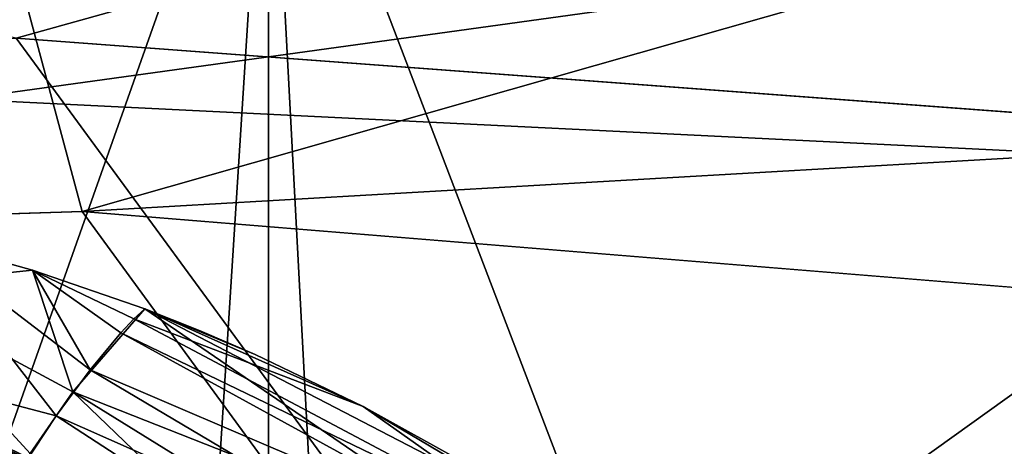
# Model space of a CAD drawing. Header units: metres. Extents: x -904 to 0, y -908 to 0.
# Tile 145 of 161: x -243.12 to -228.05, y -62.97 to -56.44. Entities that reach past the tile are written whole.
import ezdxf

# ---------------------------------------------------------------- set-up
doc = ezdxf.new("R2010")
doc.units = ezdxf.units.M

msp = doc.modelspace()

# ---------------------------------------------------------------- linework, layer by layer
at = {"layer": 'top'}
for points in [[(-309.819092, -35.76218, 661.837402), (-273.930634, -181.154114, 658.030212), (-240.85585, -152.154388, 658.789612)], [(-279.947052, -47.014355, 661.542725), (-309.819092, -35.76218, 661.837402), (-240.85585, -152.154388, 658.789612)], [(-240.85585, -152.154388, 658.789612), (-242.681458, -75.321487, 660.801575), (-279.947052, -47.014355, 661.542725)], [(-242.681458, -75.321487, 660.801575), (-251.280319, -61.069084, 661.174744), (-279.947052, -47.014355, 661.542725)], [(-245.317902, -51.56432, 228.596802), (-242.650131, -103.940552, 237.516327), (-263.57016, -110.645126, 244.626434)], [(-239.308899, -51.564125, 2023.590088), (-248.179916, -58.419704, 2018.239624), (-243.973892, -64.718933, 2019.135254)], [(-239.308899, -51.564125, 2023.590088), (-248.175079, -51.564159, 2019.448486), (-248.179916, -58.419704, 2018.239624)], [(-245.317902, -51.56432, 228.596802), (-239.314407, -51.557915, 226.902679), (-242.650131, -103.940552, 237.516327)], [(-239.308945, -68.97316, 2020.520264), (-239.308899, -51.564125, 2023.590088), (-243.973892, -64.718933, 2019.135254)], [(-239.314407, -51.557915, 226.902679), (-221.221985, -98.890182, 230.553024), (-242.650131, -103.940552, 237.516327)], [(-239.314407, -51.557915, 226.902679), (-223.390884, -52.226067, 222.615555), (-221.221985, -98.890182, 230.553024)], [(-238.349701, -69.641556, 2020.829956), (-239.308899, -51.564125, 2023.590088), (-239.308945, -68.97316, 2020.520264)], [(-215.261292, -53.091984, 2033.126709), (-239.308899, -51.564125, 2023.590088), (-238.349701, -69.641556, 2020.829956)], [(-248.986176, -60.178795, 750.940918), (-242.390198, -63.443642, 796.162354), (-265.133575, -52.875401, 795.994263)], [(-265.133575, -52.875401, 795.994263), (-242.390198, -63.443642, 796.162354), (-261.811066, -54.986488, 841.331909)], [(-231.739731, -72.907059, 2023.114502), (-215.261292, -53.091984, 2033.126709), (-238.349701, -69.641556, 2020.829956)], [(-231.739731, -72.907059, 2023.114502), (-224.452255, -74.390381, 2025.841675), (-215.261292, -53.091984, 2033.126709)], [(-261.811066, -54.986488, 841.331909), (-238.295258, -66.105843, 841.579407), (-260.638489, -56.582916, 886.756042)], [(-242.390198, -63.443642, 796.162354), (-238.295258, -66.105843, 841.579407), (-261.811066, -54.986488, 841.331909)], [(-251.154343, -61.122116, 661.569153), (-238.33371, -66.588646, 706.081116), (-258.0224, -56.306564, 706.032776)], [(-258.0224, -56.306564, 706.032776), (-238.33371, -66.588646, 706.081116), (-248.986176, -60.178795, 750.940918)], [(-261.458008, -57.706783, 932.164246), (-260.638489, -56.582916, 886.756042), (-236.636642, -68.198532, 887.077698)], [(-260.638489, -56.582916, 886.756042), (-238.295258, -66.105843, 841.579407), (-236.636642, -68.198532, 887.077698)], [(-261.458008, -57.706783, 932.164246), (-236.880447, -69.975159, 932.550049), (-265.13623, -58.537857, 977.415955)], [(-236.880447, -69.975159, 932.550049), (-261.458008, -57.706783, 932.164246), (-236.636642, -68.198532, 887.077698)], [(-265.13623, -58.537857, 977.415955), (-240.725616, -70.70665, 977.855347), (-270.957214, -60.12051, 1022.408875)], [(-265.13623, -58.537857, 977.415955), (-236.880447, -69.975159, 932.550049), (-240.725616, -70.70665, 977.855347)], [(-244.663727, -59.789856, 2014.891479), (-242.559174, -62.50666, 2017.408447), (-245.995422, -61.60281, 2015.587891)], [(-244.663773, -59.78989, 2014.891357), (-245.302017, -60.525383, 2015.717651), (-242.922729, -60.276382, 2015.392822)], [(-244.663742, -59.789871, 2014.891479), (-244.663773, -59.78989, 2014.891357), (-242.922729, -60.276382, 2015.392822)], [(-242.922714, -60.276363, 2015.392822), (-244.663727, -59.789856, 2014.891479), (-244.663742, -59.789871, 2014.891479)], [(-242.922714, -60.276363, 2015.392822), (-244.663742, -59.789871, 2014.891479), (-242.922729, -60.276382, 2015.392822)], [(-242.922684, -60.276348, 2015.392822), (-244.663727, -59.789856, 2014.891479), (-242.922714, -60.276363, 2015.392822)], [(-242.559174, -62.50666, 2017.408447), (-244.663727, -59.789856, 2014.891479), (-242.040283, -61.800407, 2017.140625)], [(-244.663727, -59.789856, 2014.891479), (-242.922684, -60.276348, 2015.392822), (-242.040283, -61.800407, 2017.140625)], [(-270.957214, -60.12051, 1022.408875), (-240.725616, -70.70665, 977.855347), (-246.042374, -72.074631, 1022.901794)], [(-238.33371, -66.588646, 706.081116), (-228.169373, -71.188133, 751.055359), (-248.986176, -60.178795, 750.940918)], [(-248.986176, -60.178795, 750.940918), (-228.169373, -71.188133, 751.055359), (-242.390198, -63.443642, 796.162354)], [(-245.302017, -60.525383, 2015.717651), (-242.304413, -62.135075, 2017.296509), (-242.922729, -60.276382, 2015.392822)], [(-242.922729, -60.276382, 2015.392822), (-241.203369, -60.868935, 2015.853882), (-242.922714, -60.276363, 2015.392822)], [(-242.922729, -60.276382, 2015.392822), (-242.304413, -62.135075, 2017.296509), (-241.203369, -60.868935, 2015.853882)], [(-241.203339, -60.868916, 2015.853882), (-242.922684, -60.276348, 2015.392822), (-242.922714, -60.276363, 2015.392822)], [(-241.203369, -60.868935, 2015.853882), (-241.203339, -60.868916, 2015.853882), (-242.922714, -60.276363, 2015.392822)], [(-241.203308, -60.8689, 2015.853882), (-242.922684, -60.276348, 2015.392822), (-241.203339, -60.868916, 2015.853882)], [(-242.040283, -61.800407, 2017.140625), (-242.922684, -60.276348, 2015.392822), (-241.569656, -61.232773, 2016.600708)], [(-242.922684, -60.276348, 2015.392822), (-241.369843, -61.021999, 2016.247803), (-241.569656, -61.232773, 2016.600708)], [(-241.203278, -60.868896, 2015.853882), (-241.203293, -60.868912, 2015.853882), (-242.922684, -60.276348, 2015.392822)], [(-241.203293, -60.868912, 2015.853882), (-241.369843, -61.021999, 2016.247803), (-242.922684, -60.276348, 2015.392822)], [(-241.203308, -60.8689, 2015.853882), (-241.203293, -60.868896, 2015.853882), (-242.922684, -60.276348, 2015.392822)], [(-241.203293, -60.868896, 2015.853882), (-241.203293, -60.868896, 2015.853882), (-242.922684, -60.276348, 2015.392822)], [(-242.922684, -60.276348, 2015.392822), (-241.203293, -60.868896, 2015.853882), (-241.203293, -60.868896, 2015.853882)], [(-241.203293, -60.868896, 2015.853882), (-241.203278, -60.868896, 2015.853882), (-242.922684, -60.276348, 2015.392822)], [(-242.304413, -62.135075, 2017.296509), (-245.302017, -60.525383, 2015.717651), (-242.955902, -63.078804, 2017.393433)], [(-245.302017, -60.525383, 2015.717651), (-243.515701, -64.00872, 2017.009888), (-242.955902, -63.078804, 2017.393433)], [(-242.304413, -62.135075, 2017.296509), (-235.321075, -64.893387, 2018.464233), (-241.203369, -60.868935, 2015.853882)], [(-241.369843, -61.021999, 2016.247803), (-241.203293, -60.868912, 2015.853882), (-237.858414, -62.363125, 2016.646973)], [(-241.203339, -60.868916, 2015.853882), (-241.203369, -60.868935, 2015.853882), (-237.858429, -62.363094, 2016.646851)], [(-235.321075, -64.893387, 2018.464233), (-234.679367, -64.248306, 2017.259521), (-241.203369, -60.868935, 2015.853882)], [(-241.203369, -60.868935, 2015.853882), (-234.679367, -64.248306, 2017.259521), (-237.858429, -62.363094, 2016.646851)], [(-240.354156, -61.204361, 2016.068481), (-241.203308, -60.8689, 2015.853882), (-241.203339, -60.868916, 2015.853882)], [(-240.354156, -61.204361, 2016.068481), (-241.203339, -60.868916, 2015.853882), (-239.513123, -61.565487, 2016.272339)], [(-241.203339, -60.868916, 2015.853882), (-237.858429, -62.363094, 2016.646851), (-239.513123, -61.565487, 2016.272339)], [(-241.203293, -60.868896, 2015.853882), (-241.203308, -60.8689, 2015.853882), (-240.354156, -61.204361, 2016.068481)], [(-241.203293, -60.868912, 2015.853882), (-241.203278, -60.868896, 2015.853882), (-239.513107, -61.565487, 2016.272339)], [(-241.203278, -60.868896, 2015.853882), (-241.203293, -60.868896, 2015.853882), (-239.513107, -61.565487, 2016.272339)], [(-239.513107, -61.565487, 2016.272339), (-241.203293, -60.868896, 2015.853882), (-240.354141, -61.204361, 2016.068481)], [(-241.203293, -60.868896, 2015.853882), (-241.203293, -60.868896, 2015.853882), (-240.354141, -61.204361, 2016.068481)], [(-240.354141, -61.204361, 2016.068481), (-241.203293, -60.868896, 2015.853882), (-240.354141, -61.204361, 2016.068481)], [(-241.203293, -60.868896, 2015.853882), (-241.203293, -60.868896, 2015.853882), (-240.354141, -61.204361, 2016.068481)], [(-240.354141, -61.204361, 2016.068481), (-241.203293, -60.868896, 2015.853882), (-240.354156, -61.204361, 2016.068481)], [(-237.858414, -62.363125, 2016.646973), (-241.203293, -60.868912, 2015.853882), (-239.513107, -61.565487, 2016.272339)], [(-239.513107, -61.565487, 2016.272339), (-241.203278, -60.868896, 2015.853882), (-239.513107, -61.565487, 2016.272339)], [(-241.569656, -61.232773, 2016.600708), (-241.369843, -61.021999, 2016.247803), (-234.902328, -64.454865, 2017.775391)], [(-234.902328, -64.454865, 2017.775391), (-241.369843, -61.021999, 2016.247803), (-237.858414, -62.363125, 2016.646973)], [(-251.154343, -61.122116, 661.569153), (-251.280319, -61.069084, 661.174744), (-242.681458, -75.321487, 660.801575)], [(-238.33371, -66.588646, 706.081116), (-251.154343, -61.122116, 661.569153), (-238.338226, -71.66597, 691.690125)], [(-238.338226, -71.66597, 691.690125), (-251.154343, -61.122116, 661.569153), (-242.681458, -75.321487, 660.801575)], [(-242.040283, -61.800407, 2017.140625), (-241.569656, -61.232773, 2016.600708), (-235.169952, -64.737556, 2018.245239)], [(-235.169952, -64.737556, 2018.245239), (-241.569656, -61.232773, 2016.600708), (-234.902328, -64.454865, 2017.775391)], [(-240.354156, -61.204361, 2016.068481), (-239.513123, -61.565487, 2016.272339), (-240.354141, -61.204361, 2016.068481)], [(-239.513123, -61.565487, 2016.272339), (-239.513123, -61.565487, 2016.272339), (-240.354141, -61.204361, 2016.068481)], [(-239.513123, -61.565487, 2016.272339), (-239.513107, -61.565487, 2016.272339), (-240.354141, -61.204361, 2016.068481)], [(-240.354141, -61.204361, 2016.068481), (-240.354141, -61.204361, 2016.068481), (-239.513123, -61.565487, 2016.272339)], [(-240.354141, -61.204361, 2016.068481), (-239.513123, -61.565487, 2016.272339), (-239.513123, -61.565487, 2016.272339)], [(-243.064087, -63.267048, 2017.371704), (-243.500519, -63.99976, 2017.033325), (-245.995422, -61.60281, 2015.587891)], [(-245.995422, -61.60281, 2015.587891), (-242.559174, -62.50666, 2017.408447), (-243.064087, -63.267048, 2017.371704)], [(-239.513123, -61.565487, 2016.272339), (-237.858429, -62.363094, 2016.646851), (-239.513123, -61.565487, 2016.272339)], [(-237.858429, -62.363094, 2016.646851), (-239.513123, -61.565487, 2016.272339), (-239.513123, -61.565487, 2016.272339)], [(-239.513107, -61.565487, 2016.272339), (-239.513123, -61.565487, 2016.272339), (-237.858414, -62.363094, 2016.646851)], [(-239.513123, -61.565487, 2016.272339), (-237.858429, -62.363094, 2016.646851), (-237.858414, -62.363094, 2016.646851)], [(-237.858414, -62.363098, 2016.646851), (-239.513107, -61.565487, 2016.272339), (-237.858414, -62.363094, 2016.646851)], [(-237.858414, -62.363094, 2016.646851), (-239.513107, -61.565487, 2016.272339), (-239.513107, -61.565487, 2016.272339)], [(-237.858414, -62.363125, 2016.646973), (-239.513107, -61.565487, 2016.272339), (-237.858414, -62.36311, 2016.646851)], [(-239.513107, -61.565487, 2016.272339), (-237.858414, -62.363098, 2016.646851), (-237.858414, -62.36311, 2016.646851)], [(-237.858414, -62.363094, 2016.646851), (-239.513107, -61.565487, 2016.272339), (-237.858414, -62.363094, 2016.646851)], [(-239.513107, -61.565487, 2016.272339), (-237.858414, -62.363094, 2016.646851), (-237.858414, -62.363094, 2016.646851)], [(-242.559174, -62.50666, 2017.408447), (-242.040283, -61.800407, 2017.140625), (-235.800262, -65.498192, 2018.965454)], [(-235.800262, -65.498192, 2018.965454), (-242.040283, -61.800407, 2017.140625), (-235.169952, -64.737556, 2018.245239)], [(-242.304413, -62.135075, 2017.296509), (-242.955902, -63.078804, 2017.393433), (-237.026596, -67.205513, 2019.340576)], [(-237.026596, -67.205513, 2019.340576), (-236.154068, -65.941803, 2019.209229), (-242.304413, -62.135075, 2017.296509)], [(-236.154068, -65.941803, 2019.209229), (-235.321075, -64.893387, 2018.464233), (-242.304413, -62.135075, 2017.296509)], [(-234.679367, -64.248306, 2017.259521), (-234.679276, -64.248283, 2017.259277), (-237.858429, -62.363094, 2016.646851)], [(-237.858429, -62.363094, 2016.646851), (-234.679276, -64.248283, 2017.259277), (-237.858414, -62.363094, 2016.646851)], [(-234.679276, -64.248283, 2017.259277), (-234.67926, -64.248283, 2017.259277), (-237.858414, -62.363094, 2016.646851)], [(-237.858414, -62.363094, 2016.646851), (-234.67926, -64.248283, 2017.259277), (-237.858414, -62.363094, 2016.646851)], [(-234.67926, -64.248283, 2017.259277), (-234.67926, -64.248291, 2017.259277), (-237.858414, -62.363094, 2016.646851)], [(-237.858414, -62.363094, 2016.646851), (-234.67926, -64.248291, 2017.259277), (-237.858414, -62.363094, 2016.646851)], [(-234.67926, -64.248291, 2017.259277), (-234.679245, -64.248291, 2017.259277), (-237.858414, -62.363094, 2016.646851)], [(-237.858414, -62.363094, 2016.646851), (-234.679245, -64.248291, 2017.259277), (-236.245132, -63.258457, 2016.976196)], [(-236.245132, -63.258457, 2016.976196), (-237.858414, -62.363098, 2016.646851), (-237.858414, -62.363094, 2016.646851)], [(-237.858414, -62.36311, 2016.646851), (-237.858414, -62.363098, 2016.646851), (-236.245132, -63.258457, 2016.976196)], [(-237.858414, -62.363125, 2016.646973), (-237.858414, -62.36311, 2016.646851), (-236.245132, -63.258469, 2016.976196)], [(-236.245132, -63.258469, 2016.976196), (-237.858414, -62.36311, 2016.646851), (-236.245132, -63.258457, 2016.976196)], [(-234.902328, -64.454865, 2017.775391), (-237.858414, -62.363125, 2016.646973), (-236.245148, -63.258488, 2016.976318)], [(-236.245148, -63.258488, 2016.976318), (-237.858414, -62.363125, 2016.646973), (-236.245132, -63.258469, 2016.976196)], [(-242.559174, -62.50666, 2017.408447), (-236.495209, -66.444321, 2019.322388), (-243.064087, -63.267048, 2017.371704)], [(-236.495209, -66.444321, 2019.322388), (-242.559174, -62.50666, 2017.408447), (-235.800262, -65.498192, 2018.965454)]]:
    msp.add_3dface(points, dxfattribs=at)
at = {"layer": 'top0123458'}
for points in [[(-226.018829, -51.947491, 160.059708), (-243.170029, -56.729248, 123.995758), (-254.684631, -54.2724, 142.017227)], [(-243.170029, -56.729248, 123.995758), (-226.018829, -51.947491, 160.059708), (-222.050903, -58.298695, 123.954659)], [(-242.161148, -59.379642, 126.927383), (-243.739731, -53.519718, 163.059708), (-262.718689, -60.035652, 126.910202)], [(-225.130417, -54.530151, 163.059708), (-243.739731, -53.519718, 163.059708), (-242.161148, -59.379642, 126.927383)], [(-206.706619, -57.339294, 163.059708), (-225.130417, -54.530151, 163.059708), (-242.161148, -59.379642, 126.927383)], [(-264.332214, -57.531643, 123.974747), (-243.170029, -56.729248, 123.995758), (-63.008152, -302.295593, 117.565376)], [(-63.008152, -302.295593, 117.565376), (-243.170029, -56.729248, 123.995758), (-222.050903, -58.298695, 123.954659)], [(-206.706619, -57.339294, 163.059708), (-242.161148, -59.379642, 126.927383), (-220.430817, -61.147972, 126.881081)], [(-297.830109, -60.486073, 123.897385), (-264.332214, -57.531643, 123.974747), (-63.008152, -302.295593, 117.565376)], [(-242.161148, -59.379642, 126.927383), (-262.718689, -60.035652, 126.910202), (-65.273636, -301.103363, 120.597626)], [(-65.273636, -301.103363, 120.597626), (-220.430817, -61.147972, 126.881081), (-242.161148, -59.379642, 126.927383)], [(-262.718689, -60.035652, 126.910202), (-297.25531, -62.855896, 126.836357), (-65.273636, -301.103363, 120.597626)], [(-63.008152, -302.295593, 117.565376), (-331.364288, -63.040817, 123.830482), (-297.830109, -60.486073, 123.897385)], [(-65.273636, -301.103363, 120.597626), (-297.25531, -62.855896, 126.836357), (-330.992889, -65.251411, 126.773628)]]:
    msp.add_3dface(points, dxfattribs=at)
at = {"layer": 'top0123459'}
for points in [[(-244.002335, -57.660503, 2075.415527), (-244.002335, -54.172817, 2063.023926), (-225.389389, -55.087597, 2063.023926)], [(-244.002335, -194.321701, 2170), (-239.132584, -194.560974, 2170), (-244.002335, -55.045334, 2077.158691)], [(-239.132584, -194.560974, 2170), (-225.481201, -55.955303, 2077.158691), (-244.002335, -55.045334, 2077.158691)], [(-225.737518, -58.557873, 2075.415527), (-244.002335, -57.660503, 2075.415527), (-225.389389, -55.087597, 2063.023926)], [(-239.132584, -194.560974, 2170), (-234.309845, -195.276443, 2170), (-225.481201, -55.955303, 2077.158691)], [(-234.309845, -195.276443, 2170), (-207.138474, -58.67651, 2077.158691), (-225.481201, -55.955303, 2077.158691)], [(-244.002335, -195.267593, 2167.144043), (-244.002335, -57.660503, 2075.415527), (-225.737518, -58.557873, 2075.415527)], [(-239.225357, -195.502289, 2167.144043), (-244.002335, -195.267593, 2167.144043), (-225.737518, -58.557873, 2075.415527)], [(-239.225357, -195.502289, 2167.144043), (-225.737518, -58.557873, 2075.415527), (-207.648682, -61.241413, 2075.415527)], [(-234.309845, -195.276443, 2170), (-229.580414, -196.461227, 2170), (-207.138474, -58.67651, 2077.158691)], [(-229.580414, -196.461227, 2170), (-189.150803, -63.182556, 2077.158691), (-207.138474, -58.67651, 2077.158691)], [(-234.494385, -196.204147, 2167.144043), (-239.225357, -195.502289, 2167.144043), (-207.648682, -61.241413, 2075.415527)], [(-234.494385, -196.204147, 2167.144043), (-207.648682, -61.241413, 2075.415527), (-189.909988, -65.685112, 2075.415527)]]:
    msp.add_3dface(points, dxfattribs=at)

doc.saveas('drawing.dxf')
